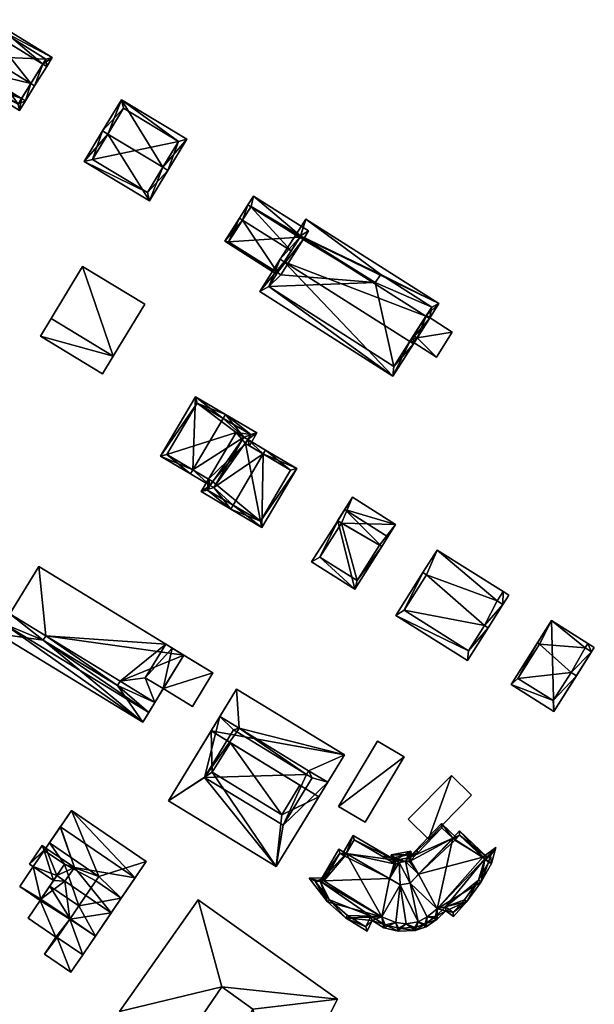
# Model space of a CAD drawing. Header units: inches. Extents: x 2685601 to 2690022, y 1235992 to 1239010.
# Tile 192 of 256: x 2689875 to 2689970, y 1236909 to 1237071. Entities that reach past the tile are written whole.
import ezdxf

# ---------------------------------------------------------------- set-up
doc = ezdxf.new("R2010")
doc.units = ezdxf.units.IN
doc.header["$MEASUREMENT"] = 0
doc.layers.add('Gebaeude Einzelhaus', color=10, linetype='Continuous')
doc.layers.add('Offenes Gebaeude', color=10, linetype='Continuous')

msp = doc.modelspace()

# ---------------------------------------------------------------- meshes
at = {"layer": 'Gebaeude Einzelhaus'}
mesh = msp.add_polyface(dxfattribs=at)
corners = [(2689878.999, 1237063.917, 468.686), (2689880.533, 1237064.975, 467.832), (2689870.393, 1237071.225, 467.832), (2689879.638, 1237063.523, 468.686), (2689870.137, 1237069.379, 468.686), (2689869.498, 1237069.773, 468.686), (2689877.653, 1237060.301, 472.241), (2689877.013, 1237060.695, 472.241), (2689868.151, 1237066.157, 472.241), (2689867.511, 1237066.551, 472.241), (2689866.001, 1237064.1, 469.539), (2689866.64, 1237063.706, 469.539), (2689867.9, 1237062.93, 469.539), (2689875.503, 1237058.243, 469.539), (2689876.141, 1237057.85, 469.539), (2689867.349, 1237061.084, 467.975), (2689875.165, 1237056.266, 467.975), (2689867.743, 1237061.723, 468.606), (2689867.317, 1237061.985, 468.606), (2689879.5, 1237064.73, 468.208), (2689870.638, 1237070.193, 468.207), (2689874.92, 1237057.299, 468.606), (2689874.92, 1237057.299, 460.498), (2689879.5, 1237064.73, 460.498), (2689870.638, 1237070.193, 460.498), (2689868.003, 1237065.917, 467.154), (2689868.003, 1237065.917, 460.498), (2689867.317, 1237061.985, 460.498), (2689869.263, 1237065.14, 460.498)]
mesh.append_faces([[corners[k] for k in face] for face in [(13, 7, 14), (14, 7, 6), (17, 21, 15), (15, 21, 16), (16, 21, 14), (14, 21, 13), (9, 11, 10), (9, 8, 11), (5, 8, 9), (5, 4, 8), (6, 0, 3), (6, 7, 0), (1, 20, 2), (2, 20, 5), (5, 20, 4), (3, 19, 1), (1, 19, 20), (3, 0, 19), (17, 12, 18), (17, 13, 12), (13, 16, 14), (17, 15, 13), (13, 15, 16), (7, 14, 6), (7, 13, 14), (8, 12, 7), (7, 12, 13), (9, 11, 8), (8, 11, 12), (9, 10, 11), (8, 5, 9), (7, 4, 8), (8, 4, 5), (6, 0, 7), (7, 0, 4), (6, 3, 0), (0, 2, 4), (4, 2, 5), (3, 1, 0), (0, 1, 2)]], dxfattribs={"color": 13})
mesh.append_faces([[corners[k] for k in face] for face in [(23, 28, 24), (24, 28, 26), (23, 22, 28), (28, 22, 27), (22, 17, 27), (27, 17, 18), (22, 21, 17), (8, 25, 11), (25, 24, 26), (25, 20, 24), (8, 4, 25), (25, 4, 20), (20, 23, 24), (20, 19, 23), (0, 23, 19), (0, 22, 23), (0, 21, 22), (7, 13, 0), (0, 13, 21)]], dxfattribs={"color": 41})
mesh = msp.add_polyface(dxfattribs=at)
corners = [(2689889.714, 1237052.373, 472.869), (2689885.825, 1237047.87, 468.604), (2689896.575, 1237041.374, 468.604), (2689888.858, 1237052.89, 472.869), (2689898.753, 1237046.911, 472.869), (2689899.608, 1237046.394, 472.869), (2689902.703, 1237051.515, 468.604), (2689891.953, 1237058.01, 468.604), (2689896.236, 1237042.746, 469.331), (2689901.33, 1237051.176, 469.317), (2689892.291, 1237056.638, 469.317), (2689887.198, 1237048.209, 469.332), (2689901.33, 1237051.176, 460.556), (2689892.291, 1237056.638, 460.556), (2689887.198, 1237048.209, 460.556), (2689896.236, 1237042.746, 460.556)]
mesh.append_faces([[corners[k] for k in face] for face in [(11, 8, 1), (0, 11, 3), (10, 0, 3), (3, 11, 1), (9, 10, 7), (7, 10, 3), (6, 9, 7), (8, 4, 5), (5, 4, 9), (5, 9, 6), (1, 8, 2), (2, 8, 5), (4, 7, 0), (0, 7, 3), (5, 6, 4), (4, 6, 7), (0, 2, 4), (4, 2, 5), (3, 1, 0), (0, 1, 2)]], dxfattribs={"color": 13})
mesh.append_faces([[corners[k] for k in face] for face in [(12, 15, 14), (12, 14, 13), (8, 15, 4), (9, 15, 12), (4, 15, 9), (14, 15, 8), (11, 14, 8), (0, 14, 11), (13, 14, 10), (10, 14, 0), (12, 13, 10), (9, 12, 10)]], dxfattribs={"color": 41})
mesh = msp.add_polyface(dxfattribs=at)
corners = [(2689922.788, 1237036.421, 468.604), (2689921.477, 1237035.596, 469.067), (2689922.042, 1237035.241, 469.066), (2689913.688, 1237042.176, 468.604), (2689912.77, 1237040.725, 469.172), (2689921.333, 1237035.368, 469.156), (2689921.33, 1237035.363, 469.158), (2689911.385, 1237038.536, 471.306), (2689911.89, 1237038.217, 471.306), (2689913.283, 1237040.401, 469.172), (2689919.922, 1237033.138, 471.306), (2689921.306, 1237035.326, 469.172), (2689917.656, 1237029.556, 468.767), (2689908.975, 1237034.724, 468.604), (2689917.51, 1237029.326, 468.604), (2689913.328, 1237040.472, 469.144), (2689909.615, 1237034.65, 468.771), (2689921.333, 1237035.368, 460.771), (2689913.328, 1237040.472, 460.771), (2689909.615, 1237034.65, 460.771), (2689917.656, 1237029.556, 460.771), (2689921.895, 1237035.009, 460.771), (2689918.22, 1237029.199, 460.771)]
mesh.append_faces([[corners[k] for k in face] for face in [(7, 16, 13), (13, 16, 14), (14, 16, 12), (7, 8, 16), (4, 8, 7), (4, 9, 8), (3, 15, 4), (4, 15, 9), (0, 1, 3), (3, 1, 15), (15, 1, 5), (0, 2, 1), (8, 12, 10), (7, 13, 8), (8, 13, 12), (12, 13, 14), (11, 6, 9), (9, 6, 4), (9, 10, 11), (4, 8, 9), (9, 8, 10), (4, 7, 8), (5, 4, 6), (5, 1, 4), (4, 1, 3), (3, 1, 0), (0, 1, 2)]], dxfattribs={"color": 13})
mesh.append_faces([[corners[k] for k in face] for face in [(20, 21, 22), (20, 17, 21), (20, 19, 17), (17, 19, 18), (12, 19, 20), (12, 16, 19), (9, 16, 8), (9, 18, 16), (16, 18, 19), (9, 15, 18), (18, 15, 17), (17, 15, 5)]], dxfattribs={"color": 41})
mesh = msp.add_polyface(dxfattribs=at)
corners = [(2689939.47, 1237018.193, 473.865), (2689936.675, 1237012.491, 468.461), (2689940.06, 1237017.818, 473.865), (2689918.784, 1237031.339, 473.865), (2689914.748, 1237026.427, 468.462), (2689918.132, 1237031.753, 473.865), (2689942.715, 1237021.996, 469.741), (2689942.124, 1237022.372, 469.741), (2689921.43, 1237035.522, 469.741), (2689920.787, 1237035.931, 469.741), (2689944.27, 1237024.443, 468.461), (2689922.336, 1237038.369, 468.466), (2689916.223, 1237027.292, 469.765), (2689936.855, 1237014.073, 469.687), (2689943.081, 1237023.88, 468.952), (2689934.664, 1237029.27, 468.937), (2689921.477, 1237035.596, 469.702), (2689933.733, 1237027.901, 469.668), (2689916.223, 1237027.292, 460.771), (2689936.855, 1237014.073, 460.771), (2689939.574, 1237018.356, 469.784), (2689939.574, 1237018.356, 469.884), (2689940.095, 1237019.176, 469.784), (2689943.081, 1237023.88, 460.771), (2689942.189, 1237022.475, 468.361), (2689942.189, 1237022.475, 468.461), (2689940.095, 1237019.176, 469.884), (2689934.664, 1237029.27, 460.771), (2689933.733, 1237027.901, 460.771), (2689921.477, 1237035.596, 460.771), (2689921.477, 1237035.596, 469.067), (2689917.656, 1237029.556, 468.767), (2689919.922, 1237033.138, 471.306), (2689921.333, 1237035.368, 469.156), (2689921.33, 1237035.363, 469.158), (2689921.306, 1237035.326, 469.172), (2689921.333, 1237035.368, 460.771), (2689917.656, 1237029.556, 460.771), (2689918.22, 1237029.199, 460.771), (2689921.895, 1237035.009, 460.771)]
mesh.append_faces([[corners[k] for k in face] for face in [(17, 16, 15), (8, 3, 5), (5, 3, 12), (16, 8, 9), (9, 8, 5), (15, 16, 11), (11, 16, 9), (14, 15, 10), (10, 15, 11), (7, 14, 6), (0, 7, 6), (6, 14, 10), (13, 0, 2), (2, 0, 6), (12, 13, 1), (1, 13, 2), (5, 12, 4), (4, 12, 1), (8, 11, 9), (6, 10, 7), (7, 10, 8), (8, 10, 11), (3, 8, 5), (5, 8, 9), (0, 7, 3), (3, 7, 8), (2, 6, 0), (0, 6, 7), (4, 3, 5), (4, 1, 3), (3, 1, 0), (0, 1, 2)]], dxfattribs={"color": 13})
mesh.append_faces([[corners[k] for k in face] for face in [(18, 28, 19), (19, 28, 23), (23, 28, 27), (28, 39, 29), (29, 39, 36), (18, 38, 28), (28, 38, 39), (18, 37, 38), (18, 31, 37), (33, 30, 36), (36, 30, 29), (33, 16, 30), (32, 8, 35), (35, 8, 34), (34, 8, 33), (33, 8, 16), (31, 3, 32), (32, 3, 8), (18, 12, 31), (31, 12, 3), (28, 30, 17), (17, 30, 16), (28, 29, 30), (17, 15, 28), (28, 15, 27), (15, 23, 27), (15, 14, 23), (26, 0, 21), (25, 7, 26), (26, 7, 0), (24, 14, 25), (25, 14, 7), (22, 23, 24), (24, 23, 14), (20, 19, 22), (22, 19, 23), (13, 20, 21), (13, 21, 0), (20, 13, 19), (13, 18, 19), (13, 12, 18)]], dxfattribs={"color": 41})
mesh = msp.add_polyface(dxfattribs=at)
corners = [(2689890.604, 1237015.784, 467.856), (2689885.55, 1237030.536, 467.856), (2689880.37, 1237021.979, 467.856), (2689895.784, 1237024.34, 467.856), (2689878.603, 1237019.059, 462.009), (2689888.836, 1237012.864, 462.009), (2689890.603, 1237015.784, 462.009), (2689880.37, 1237021.979, 462.01), (2689885.55, 1237030.536, 456.806), (2689895.784, 1237024.34, 456.806), (2689880.37, 1237021.979, 456.806), (2689890.604, 1237015.784, 456.806), (2689888.836, 1237012.864, 456.806), (2689890.603, 1237015.784, 456.806), (2689878.603, 1237019.059, 456.806)]
mesh.append_faces([[corners[k] for k in face] for face in [(4, 6, 7), (4, 5, 6), (3, 1, 0), (0, 1, 2)]], dxfattribs={"color": 13})
mesh.append_faces([[corners[k] for k in face] for face in [(10, 13, 14), (14, 13, 12), (5, 4, 12), (12, 4, 14), (7, 10, 4), (4, 10, 14), (13, 6, 12), (12, 6, 5), (8, 11, 10), (8, 9, 11), (3, 6, 9), (9, 6, 11), (3, 0, 6), (7, 6, 2), (2, 6, 0), (1, 7, 2), (1, 8, 7), (7, 8, 10), (1, 3, 8), (8, 3, 9)]], dxfattribs={"color": 41})
mesh = msp.add_polyface(dxfattribs=at)
corners = [(2689915.332, 1236999.674, 469.172), (2689920.841, 1236997.295, 465.616), (2689915.713, 1237000.32, 469.172), (2689915.108, 1236987.574, 465.616), (2689910.359, 1236991.245, 469.172), (2689909.978, 1236990.599, 469.172), (2689912.776, 1237002.052, 467.026), (2689912.095, 1237002.454, 466.528), (2689907.191, 1236994.141, 466.528), (2689905.113, 1236993.469, 465.616), (2689906.589, 1236994.496, 466.088), (2689906.324, 1236995.522, 465.616), (2689906.97, 1236995.141, 466.088), (2689914.843, 1236988.601, 466.064), (2689919.814, 1236997.03, 466.064), (2689912.395, 1237001.406, 467.026), (2689906.14, 1236993.734, 466.088), (2689903.726, 1236997.055, 469.172), (2689898.406, 1236999.321, 465.616), (2689903.345, 1236996.409, 469.172), (2689904.171, 1237009.095, 465.616), (2689908.728, 1237005.536, 469.172), (2689909.11, 1237006.183, 469.172), (2689906.589, 1236994.496, 466.942), (2689914.283, 1237003.131, 465.616), (2689912.776, 1237002.052, 466.06), (2689913.041, 1237001.025, 465.616), (2689912.395, 1237001.406, 466.06), (2689904.436, 1237008.068, 466.081), (2689899.434, 1236999.586, 466.082), (2689906.97, 1236995.141, 466.942), (2689913.255, 1237002.866, 466.061), (2689906.324, 1236995.522, 456.833), (2689906.97, 1236995.141, 456.833), (2689906.14, 1236993.734, 456.833), (2689914.843, 1236988.601, 456.833), (2689919.814, 1236997.03, 456.833), (2689912.395, 1237001.406, 456.833), (2689912.776, 1237002.052, 456.833), (2689910.846, 1237003.19, 456.833), (2689913.255, 1237002.866, 456.833), (2689904.436, 1237008.068, 456.833), (2689899.434, 1236999.586, 456.833)]
mesh.append_faces([[corners[k] for k in face] for face in [(25, 26, 27), (31, 24, 25), (25, 24, 26), (31, 22, 24), (31, 21, 22), (19, 17, 23), (23, 17, 30), (18, 29, 19), (19, 29, 17), (20, 28, 18), (18, 28, 29), (20, 22, 28), (28, 22, 21), (23, 17, 19), (24, 25, 26), (26, 25, 27), (23, 7, 17), (17, 7, 21), (21, 7, 22), (22, 7, 24), (24, 7, 25), (23, 8, 7), (20, 21, 22), (20, 17, 21), (20, 18, 17), (17, 18, 19), (16, 11, 10), (10, 11, 12), (16, 9, 11), (16, 5, 9), (16, 4, 5), (2, 0, 6), (6, 0, 15), (1, 14, 2), (2, 14, 0), (3, 13, 1), (1, 13, 14), (3, 5, 13), (13, 5, 4), (6, 0, 2), (9, 10, 11), (11, 10, 12), (6, 8, 0), (0, 8, 4), (4, 8, 5), (5, 8, 9), (9, 8, 10), (6, 7, 8), (3, 4, 5), (3, 0, 4), (3, 1, 0), (0, 1, 2)]], dxfattribs={"color": 13})
mesh.append_faces([[corners[k] for k in face] for face in [(38, 39, 40), (40, 39, 41), (41, 39, 42), (42, 39, 32), (8, 23, 10), (30, 12, 23), (23, 12, 10), (29, 11, 17), (17, 11, 30), (30, 11, 12), (29, 42, 11), (11, 42, 32), (29, 28, 42), (42, 28, 41), (21, 31, 28), (28, 31, 41), (41, 31, 40), (25, 40, 31), (25, 38, 40), (35, 37, 36), (37, 39, 38), (37, 32, 39), (34, 33, 35), (35, 33, 37), (37, 33, 32), (27, 25, 15), (15, 25, 6), (27, 38, 25), (27, 37, 38), (14, 27, 0), (0, 27, 15), (14, 36, 27), (27, 36, 37), (14, 13, 36), (36, 13, 35), (13, 34, 35), (4, 16, 13), (13, 16, 34), (10, 34, 16), (10, 33, 34), (10, 12, 33), (11, 33, 12), (11, 32, 33), (7, 6, 25)]], dxfattribs={"color": 41})
mesh = msp.add_polyface(dxfattribs=at)
corners = [(2689924.659, 1236982.688, 466.612), (2689927.58, 1236988.685, 466.612), (2689923.281, 1236981.879, 466.612), (2689928.198, 1236988.294, 466.612), (2689930.388, 1236977.391, 466.612), (2689930.788, 1236978.818, 466.612), (2689934.831, 1236984.428, 466.612), (2689934.473, 1236984.654, 466.612), (2689928.198, 1236988.294, 468.461), (2689924.659, 1236982.688, 468.461), (2689930.788, 1236978.818, 468.461), (2689934.473, 1236984.654, 468.461), (2689937.125, 1236988.06, 468.461), (2689934.831, 1236984.428, 468.461), (2689930.018, 1236992.548, 468.461), (2689927.579, 1236988.685, 468.461), (2689930.388, 1236977.391, 456.75), (2689923.281, 1236981.879, 456.75), (2689934.831, 1236984.428, 456.75), (2689935.855, 1236986.05, 456.75), (2689935.855, 1236986.05, 466.612), (2689927.58, 1236988.685, 456.75), (2689928.749, 1236990.536, 466.612), (2689928.749, 1236990.536, 456.75), (2689930.018, 1236992.548, 456.75), (2689937.125, 1236988.06, 456.75)]
mesh.append_faces([[corners[k] for k in face] for face in [(8, 14, 15), (8, 12, 14), (8, 11, 12), (12, 11, 13), (8, 10, 11), (8, 9, 10), (5, 6, 7), (0, 4, 5), (5, 4, 6), (0, 2, 4), (3, 1, 0), (0, 1, 2)]], dxfattribs={"color": 13})
mesh.append_faces([[corners[k] for k in face] for face in [(19, 23, 25), (25, 23, 24), (13, 20, 12), (12, 20, 25), (25, 20, 19), (13, 6, 20), (7, 6, 11), (11, 6, 13), (11, 10, 7), (7, 10, 5), (10, 9, 5), (5, 9, 0), (9, 8, 0), (0, 8, 3), (8, 1, 3), (8, 15, 1), (14, 22, 15), (15, 22, 1), (14, 24, 22), (22, 24, 23), (14, 12, 24), (24, 12, 25), (18, 23, 19), (16, 21, 18), (18, 21, 23), (16, 17, 21), (1, 17, 2), (1, 21, 17), (1, 22, 21), (21, 22, 23), (6, 19, 20), (4, 18, 6), (6, 18, 19), (4, 16, 18), (4, 2, 16), (16, 2, 17)]], dxfattribs={"color": 41})
mesh = msp.add_polyface(dxfattribs=at)
corners = [(2689953.861, 1236975.456, 467.892), (2689954.83, 1236976.991, 467.892), (2689943.978, 1236983.844, 467.892), (2689942.205, 1236979.765, 467.892), (2689941.631, 1236980.128, 467.892), (2689951.785, 1236971.41, 467.892), (2689938.534, 1236973.95, 467.892), (2689949.154, 1236967.244, 467.892), (2689954.809, 1236974.859, 467.892), (2689952.39, 1236971.029, 467.892), (2689954.83, 1236976.991, 465.759), (2689953.861, 1236975.456, 465.759), (2689954.809, 1236974.859, 465.759), (2689955.778, 1236976.394, 465.759), (2689938.534, 1236973.95, 465.759), (2689941.631, 1236980.128, 465.759), (2689937.185, 1236973.086, 465.759), (2689942.205, 1236979.765, 465.759), (2689949.154, 1236967.244, 465.759), (2689948.984, 1236965.635, 465.759), (2689952.39, 1236971.029, 465.759), (2689951.785, 1236971.41, 465.759), (2689954.809, 1236974.859, 456.205), (2689952.39, 1236971.029, 456.205), (2689943.978, 1236983.844, 456.205), (2689943.978, 1236983.844, 465.759), (2689954.831, 1236976.992, 456.205), (2689941.631, 1236980.128, 456.205), (2689951.785, 1236971.41, 456.205), (2689953.861, 1236975.456, 456.205), (2689938.534, 1236973.95, 456.205), (2689949.154, 1236967.244, 456.205), (2689942.205, 1236979.765, 456.205), (2689955.778, 1236976.394, 456.205), (2689948.984, 1236965.635, 456.205), (2689937.185, 1236973.086, 456.205)]
mesh.append_faces([[corners[k] for k in face] for face in [(18, 20, 21), (18, 19, 20), (14, 16, 18), (18, 16, 19), (17, 15, 14), (14, 15, 16), (10, 12, 13), (10, 11, 12), (0, 5, 8), (8, 5, 9), (5, 6, 7), (0, 3, 5), (5, 3, 6), (0, 2, 3), (3, 2, 4), (0, 1, 2)]], dxfattribs={"color": 13})
mesh.append_faces([[corners[k] for k in face] for face in [(35, 31, 34), (34, 31, 23), (23, 31, 28), (27, 30, 35), (35, 30, 31), (27, 32, 30), (22, 26, 33), (22, 29, 26), (19, 16, 34), (34, 16, 35), (15, 27, 16), (16, 27, 35), (13, 26, 10), (13, 33, 26), (23, 20, 34), (34, 20, 19), (12, 33, 13), (12, 22, 33), (29, 24, 26), (29, 32, 24), (24, 32, 27), (29, 28, 32), (32, 28, 30), (30, 28, 31), (29, 22, 28), (28, 22, 23), (21, 20, 5), (5, 20, 9), (5, 7, 21), (21, 7, 18), (7, 6, 18), (18, 6, 14), (17, 14, 3), (3, 14, 6), (3, 4, 17), (17, 4, 15), (25, 4, 2), (25, 15, 4), (25, 24, 15), (15, 24, 27), (10, 25, 1), (1, 25, 2), (26, 24, 10), (10, 24, 25), (11, 10, 0), (0, 10, 1), (0, 8, 11), (11, 8, 12), (8, 20, 12), (12, 20, 22), (22, 20, 23), (8, 9, 20)]], dxfattribs={"color": 41})
mesh = msp.add_polyface(dxfattribs=at)
corners = [(2689898.848, 1236961.008, 459.842), (2689907.029, 1236963.613, 459.842), (2689902.225, 1236966.543, 459.842), (2689903.651, 1236958.076, 459.842), (2689879.494, 1236969.696, 465.531), (2689879.084, 1236969.025, 465.531), (2689891.331, 1236961.551, 465.531), (2689891.741, 1236962.221, 465.531), (2689902.225, 1236966.543, 465.531), (2689897.459, 1236958.731, 465.531), (2689878.335, 1236981.121, 465.531), (2689873.57, 1236973.313, 465.531), (2689895.471, 1236955.475, 460.269), (2689896.454, 1236957.086, 460.269), (2689872.565, 1236971.665, 460.27), (2689871.581, 1236970.054, 460.269), (2689879.084, 1236969.025, 462.771), (2689873.57, 1236973.313, 462.73), (2689872.565, 1236971.665, 462.829), (2689879.494, 1236969.696, 462.73), (2689896.455, 1236957.086, 462.829), (2689891.331, 1236961.551, 462.771), (2689897.459, 1236958.731, 462.73), (2689891.741, 1236962.221, 462.73), (2689907.029, 1236963.613, 451.716), (2689900.326, 1236967.702, 451.716), (2689899.265, 1236968.349, 459.842), (2689899.265, 1236968.349, 451.716), (2689898.848, 1236961.008, 451.716), (2689903.651, 1236958.076, 451.716), (2689895.888, 1236962.814, 451.716), (2689873.57, 1236973.313, 460.27), (2689878.335, 1236981.121, 451.716), (2689873.57, 1236973.313, 451.716), (2689897.458, 1236958.731, 460.269), (2689897.459, 1236958.731, 451.716), (2689879.494, 1236969.696, 451.716), (2689891.741, 1236962.221, 451.716), (2689891.331, 1236961.551, 451.716), (2689879.084, 1236969.025, 451.716), (2689871.581, 1236970.054, 451.716), (2689895.471, 1236955.475, 451.716), (2689897.458, 1236958.731, 451.716)]
mesh.append_faces([[corners[k] for k in face] for face in [(21, 22, 23), (16, 20, 21), (21, 20, 22), (16, 18, 20), (19, 17, 16), (16, 17, 18), (12, 14, 15), (12, 13, 14), (4, 10, 11), (4, 8, 10), (4, 7, 8), (8, 7, 9), (4, 6, 7), (4, 5, 6), (3, 1, 0), (0, 1, 2)]], dxfattribs={"color": 13})
mesh.append_faces([[corners[k] for k in face] for face in [(13, 18, 14), (13, 20, 18), (31, 14, 17), (17, 14, 18), (34, 22, 13), (13, 22, 20), (42, 38, 37), (39, 33, 36), (39, 40, 33), (42, 41, 38), (38, 41, 39), (39, 41, 40), (41, 13, 12), (41, 42, 13), (13, 42, 34), (12, 15, 41), (41, 15, 40), (14, 40, 15), (14, 33, 40), (14, 31, 33), (36, 38, 39), (36, 37, 38), (37, 30, 35), (35, 30, 28), (36, 27, 37), (37, 27, 30), (36, 32, 27), (36, 33, 32), (8, 26, 10), (10, 26, 32), (32, 26, 27), (8, 2, 26), (8, 0, 2), (0, 35, 28), (0, 34, 35), (0, 22, 34), (8, 9, 0), (0, 9, 22), (23, 22, 7), (7, 22, 9), (21, 7, 6), (21, 23, 7), (6, 5, 21), (21, 5, 16), (19, 16, 4), (4, 16, 5), (4, 11, 19), (19, 11, 17), (31, 32, 33), (17, 10, 31), (31, 10, 32), (17, 11, 10), (28, 24, 29), (28, 25, 24), (28, 30, 25), (25, 30, 27), (1, 3, 24), (24, 3, 29), (29, 3, 28), (28, 3, 0), (2, 25, 26), (26, 25, 27), (2, 24, 25), (2, 1, 24)]], dxfattribs={"color": 41})
mesh = msp.add_polyface(dxfattribs=at)
corners = [(2689969.411, 1236967.078, 465.475), (2689969.86, 1236967.786, 465.475), (2689968.809, 1236968.45, 465.475), (2689966.91, 1236963.115, 465.475), (2689968.361, 1236967.741, 465.475), (2689963.194, 1236957.23, 465.475), (2689963.09, 1236959.033, 465.475), (2689966.023, 1236963.676, 465.475), (2689956.136, 1236961.686, 465.475), (2689957.273, 1236962.706, 465.475), (2689960.485, 1236968.575, 465.475), (2689960.839, 1236968.353, 465.475), (2689968.361, 1236967.741, 467.607), (2689968.809, 1236968.45, 467.607), (2689962.801, 1236972.243, 467.607), (2689960.839, 1236968.353, 467.607), (2689960.485, 1236968.575, 467.607), (2689966.023, 1236963.676, 467.607), (2689957.273, 1236962.706, 467.607), (2689963.09, 1236959.033, 467.607), (2689969.411, 1236967.078, 467.607), (2689966.91, 1236963.115, 467.607), (2689963.194, 1236957.23, 455.822), (2689956.136, 1236961.686, 455.822), (2689969.86, 1236967.786, 455.822), (2689962.801, 1236972.243, 455.822), (2689962.801, 1236972.243, 465.475)]
mesh.append_faces([[corners[k] for k in face] for face in [(12, 17, 20), (20, 17, 21), (17, 18, 19), (12, 15, 17), (17, 15, 18), (12, 14, 15), (15, 14, 16), (12, 13, 14), (8, 9, 10), (10, 9, 11), (5, 6, 8), (8, 6, 9), (3, 7, 6), (5, 3, 6), (0, 2, 4), (3, 1, 0), (0, 1, 2)]], dxfattribs={"color": 13})
mesh.append_faces([[corners[k] for k in face] for face in [(4, 2, 12), (12, 2, 13), (0, 4, 20), (20, 4, 12), (21, 0, 20), (21, 3, 0), (7, 3, 17), (17, 3, 21), (6, 7, 19), (19, 7, 17), (19, 18, 6), (6, 18, 9), (11, 9, 15), (15, 9, 18), (15, 16, 11), (11, 16, 10), (14, 26, 16), (16, 26, 10), (13, 2, 14), (14, 2, 26), (22, 25, 24), (22, 23, 25), (10, 23, 8), (10, 25, 23), (10, 26, 25), (24, 2, 1), (24, 25, 2), (2, 25, 26), (3, 24, 1), (3, 22, 24), (3, 5, 22), (5, 8, 22), (22, 8, 23)]], dxfattribs={"color": 41})
mesh = msp.add_polyface(dxfattribs=at)
corners = [(2689909.899, 1236952.106, 457.575), (2689918.376, 1236940.245, 457.575), (2689921.351, 1236945.118, 457.575), (2689906.925, 1236947.233, 457.575), (2689906.721, 1236954.045, 461.335), (2689906.925, 1236947.233, 461.335), (2689909.899, 1236952.106, 461.335), (2689899.698, 1236942.536, 461.335), (2689917.466, 1236931.694, 461.335), (2689918.376, 1236940.245, 461.335), (2689924.489, 1236943.203, 461.335), (2689921.351, 1236945.118, 461.335), (2689906.721, 1236954.045, 463.469), (2689928.695, 1236950.095, 463.469), (2689910.926, 1236960.938, 463.469), (2689924.489, 1236943.203, 463.469), (2689922.434, 1236946.893, 451.755), (2689923.364, 1236946.325, 451.755), (2689918.59, 1236938.503, 451.755), (2689905.663, 1236946.391, 451.755), (2689910.982, 1236953.88, 451.755), (2689910.435, 1236954.214, 451.755), (2689917.466, 1236931.694, 451.755), (2689925.938, 1236945.576, 451.755), (2689925.938, 1236945.576, 461.335), (2689908.169, 1236956.419, 461.335), (2689908.169, 1236956.419, 451.755), (2689899.698, 1236942.536, 451.755), (2689911.348, 1236954.479, 451.755), (2689922.799, 1236947.491, 451.755), (2689910.926, 1236960.938, 451.755), (2689928.695, 1236950.095, 451.755)]
mesh.append_faces([[corners[k] for k in face] for face in [(15, 13, 12), (12, 13, 14), (9, 10, 11), (9, 8, 10), (9, 5, 8), (8, 5, 7), (7, 5, 4), (4, 5, 6), (3, 1, 0), (0, 1, 2)]], dxfattribs={"color": 13})
mesh.append_faces([[corners[k] for k in face] for face in [(29, 31, 23), (20, 28, 16), (16, 28, 29), (29, 28, 31), (31, 28, 30), (30, 28, 26), (15, 24, 13), (13, 24, 31), (31, 24, 23), (15, 10, 24), (15, 11, 10), (15, 6, 11), (11, 6, 2), (2, 6, 0), (15, 12, 6), (6, 12, 4), (14, 25, 12), (12, 25, 4), (14, 30, 25), (25, 30, 26), (14, 13, 30), (30, 13, 31), (23, 17, 29), (29, 17, 16), (22, 18, 23), (23, 18, 17), (27, 19, 22), (22, 19, 18), (21, 28, 20), (27, 26, 19), (19, 26, 21), (21, 26, 28), (8, 7, 22), (22, 7, 27), (4, 27, 7), (4, 26, 27), (4, 25, 26), (3, 0, 5), (5, 0, 6), (5, 9, 3), (3, 9, 1), (9, 11, 1), (1, 11, 2), (10, 23, 24), (8, 22, 10), (10, 22, 23), (16, 19, 20), (20, 19, 21), (16, 18, 19), (16, 17, 18)]], dxfattribs={"color": 41})
mesh = msp.add_polyface(dxfattribs=at)
corners = [(2689942.524, 1236936.228, 459.566), (2689946.334, 1236946.723, 459.566), (2689939.209, 1236939.494, 459.566), (2689949.649, 1236943.458, 459.566), (2689942.524, 1236936.228, 450.488), (2689939.209, 1236939.494, 450.488), (2689949.649, 1236943.458, 450.488), (2689946.334, 1236946.723, 450.488)]
mesh.append_faces([[corners[k] for k in face] for face in [(3, 1, 0), (0, 1, 2)]], dxfattribs={"color": 13})
mesh.append_faces([[corners[k] for k in face] for face in [(4, 7, 6), (4, 5, 7), (2, 1, 5), (5, 1, 7), (1, 3, 7), (7, 3, 6), (3, 0, 6), (6, 0, 4), (0, 2, 4), (4, 2, 5)]], dxfattribs={"color": 41})
mesh = msp.add_polyface(dxfattribs=at)
corners = [(2689883.484, 1236923.088, 448.217), (2689880.145, 1236928.485, 448.217), (2689878.66, 1236926.306, 448.217), (2689884.936, 1236925.219, 448.217), (2689883.453, 1236923.039, 448.217), (2689885.574, 1236917.171, 448.217), (2689881.394, 1236920.02, 448.217), (2689887.664, 1236920.238, 448.217), (2689879.24, 1236934.349, 450.918), (2689876.79, 1236932.114, 450.918), (2689880.769, 1236929.402, 450.918), (2689878.885, 1236935.188, 450.918), (2689882.586, 1236932.068, 450.918), (2689879.518, 1236934.756, 450.918), (2689889.75, 1236923.296, 445.088), (2689889.747, 1236923.295, 445.088), (2689885.574, 1236917.171, 445.088), (2689881.394, 1236920.02, 445.088), (2689883.6, 1236914.275, 445.088), (2689878.66, 1236926.306, 445.088), (2689875.199, 1236928.42, 445.088), (2689878.569, 1236926.123, 445.088), (2689877.423, 1236931.683, 445.088), (2689881.175, 1236920.058, 445.088), (2689876.574, 1236923.194, 445.088), (2689883.453, 1236923.039, 445.088), (2689879.254, 1236917.239, 445.088), (2689880.77, 1236929.401, 445.088), (2689882.586, 1236932.068, 453.762), (2689880.098, 1236935.608, 453.762), (2689879.24, 1236934.349, 453.762), (2689888.238, 1236930.059, 453.762), (2689884.936, 1236925.219, 453.762), (2689880.145, 1236928.485, 453.762), (2689887.736, 1236929.323, 453.762), (2689887.664, 1236920.238, 453.762), (2689883.484, 1236923.088, 453.762), (2689891.915, 1236926.474, 453.762), (2689888.238, 1236930.059, 456.322), (2689883.719, 1236940.92, 456.322), (2689880.098, 1236935.608, 456.322), (2689896.039, 1236932.523, 456.322), (2689891.915, 1236926.474, 456.322), (2689887.736, 1236929.323, 456.322), (2689890.291, 1236924.093, 437.633), (2689885.574, 1236917.171, 437.633), (2689890.291, 1236924.093, 448.217), (2689880.77, 1236929.401, 448.217), (2689881.394, 1236920.02, 437.633), (2689883.453, 1236923.039, 437.633), (2689882.655, 1236929.299, 437.633), (2689878.66, 1236926.306, 437.633), (2689880.77, 1236929.401, 437.633), (2689881.32, 1236930.209, 437.633), (2689876.79, 1236932.114, 437.633), (2689878.885, 1236935.188, 437.633), (2689877.423, 1236931.683, 437.633), (2689879.518, 1236934.756, 437.633), (2689884.2, 1236931.565, 437.633), (2689875.199, 1236928.42, 437.633), (2689878.569, 1236926.123, 437.633), (2689876.574, 1236923.194, 437.633), (2689881.175, 1236920.058, 437.633), (2689879.254, 1236917.239, 437.633), (2689883.6, 1236914.275, 437.633), (2689881.88, 1236938.222, 453.762), (2689881.901, 1236938.253, 437.633), (2689881.88, 1236938.222, 437.633), (2689881.901, 1236938.253, 453.762), (2689894.22, 1236929.855, 437.633), (2689894.22, 1236929.855, 453.762), (2689883.719, 1236940.92, 437.633), (2689896.039, 1236932.523, 437.633)]
mesh.append_faces([[corners[k] for k in face] for face in [(41, 38, 42), (42, 38, 43), (41, 39, 38), (38, 39, 40), (34, 32, 37), (37, 32, 35), (35, 32, 36), (31, 28, 34), (34, 28, 32), (32, 28, 33), (31, 29, 28), (28, 29, 30), (22, 19, 27), (17, 26, 18), (25, 23, 17), (17, 23, 26), (19, 21, 25), (25, 21, 23), (23, 21, 24), (22, 20, 19), (19, 20, 21), (16, 17, 18), (14, 15, 16), (11, 8, 13), (8, 10, 12), (11, 9, 8), (8, 9, 10), (0, 4, 7), (7, 4, 5), (5, 4, 6), (0, 2, 4), (3, 1, 0), (0, 1, 2)]], dxfattribs={"color": 13})
mesh.append_faces([[corners[k] for k in face] for face in [(69, 71, 72), (69, 66, 71), (39, 41, 71), (71, 41, 72), (42, 70, 41), (41, 70, 72), (72, 70, 69), (42, 37, 70), (34, 37, 43), (43, 37, 42), (31, 34, 38), (38, 34, 43), (38, 40, 31), (31, 40, 29), (40, 65, 29), (40, 68, 65), (68, 71, 66), (40, 39, 68), (68, 39, 71), (44, 58, 69), (69, 58, 66), (66, 58, 67), (67, 58, 57), (44, 50, 58), (37, 46, 70), (70, 46, 69), (69, 46, 44), (37, 35, 46), (46, 35, 7), (35, 36, 7), (7, 36, 0), (3, 0, 32), (32, 0, 36), (32, 33, 3), (3, 33, 1), (1, 10, 47), (10, 28, 12), (1, 33, 10), (10, 33, 28), (28, 30, 12), (12, 30, 8), (29, 13, 30), (30, 13, 8), (13, 67, 57), (29, 65, 13), (13, 65, 67), (68, 66, 65), (65, 66, 67), (64, 48, 45), (51, 56, 52), (51, 59, 56), (49, 60, 51), (51, 60, 59), (48, 62, 49), (49, 62, 60), (60, 62, 61), (64, 63, 48), (48, 63, 62), (18, 45, 16), (18, 64, 45), (18, 26, 64), (64, 26, 63), (26, 23, 63), (63, 23, 62), (23, 24, 62), (62, 24, 61), (24, 21, 61), (61, 21, 60), (21, 20, 60), (60, 20, 59), (59, 22, 56), (59, 20, 22), (57, 54, 55), (57, 56, 54), (57, 53, 56), (56, 53, 52), (57, 58, 53), (53, 58, 50), (11, 13, 55), (55, 13, 57), (47, 22, 27), (22, 54, 56), (10, 9, 47), (47, 9, 22), (22, 9, 54), (9, 11, 54), (54, 11, 55), (50, 52, 53), (50, 51, 52), (45, 49, 44), (44, 49, 50), (50, 49, 51), (45, 48, 49), (1, 19, 2), (1, 27, 19), (1, 47, 27), (7, 44, 46), (7, 16, 44), (44, 16, 45), (7, 5, 16), (17, 16, 6), (6, 16, 5), (6, 4, 17), (17, 4, 25), (4, 2, 25), (25, 2, 19)]], dxfattribs={"color": 41})
mesh = msp.add_polyface(dxfattribs=at)
corners = [(2689939.312, 1236933.131, 462.672), (2689939.312, 1236933.131, 450.488), (2689939.221, 1236933.628, 462.397), (2689939.221, 1236933.628, 450.488), (2689946.528, 1236936.377, 450.488), (2689939.424, 1236932.521, 450.488), (2689944.713, 1236938.094, 450.488), (2689940.922, 1236930.47, 450.488), (2689940.922, 1236930.47, 464.251), (2689938.746, 1236932.534, 463.264), (2689938.746, 1236932.534, 462.936), (2689939.424, 1236932.521, 463.009), (2689939.312, 1236933.131, 463.264), (2689939.424, 1236932.521, 463.464), (2689944.713, 1236938.094, 463.464), (2689946.528, 1236936.377, 464.462), (2689946.888, 1236936.029, 450.488), (2689951.504, 1236933.224, 450.488), (2689946.601, 1236936.308, 450.488), (2689939.5, 1236928.971, 465.539), (2689946.528, 1236936.377, 465.539), (2689940.922, 1236930.47, 464.462), (2689939.739, 1236933.58, 462.474), (2689939.624, 1236934.21, 462.125), (2689940.488, 1236934.369, 462.125), (2689940.782, 1236933.952, 462.377), (2689940.699, 1236934.408, 462.125), (2689944.694, 1236938.801, 463.264), (2689947.232, 1236936.392, 464.662)]
mesh.append_faces([[corners[k] for k in face] for face in [(22, 2, 23), (22, 0, 2), (22, 11, 0), (24, 25, 22), (22, 25, 11), (24, 26, 25), (22, 25, 24), (24, 25, 26), (22, 11, 25), (23, 0, 22), (22, 0, 11), (27, 14, 12), (12, 14, 13), (28, 15, 27), (27, 15, 14), (15, 12, 21), (21, 12, 9), (15, 27, 12), (15, 28, 27)]], dxfattribs={"color": 13})
mesh.append_faces([[corners[k] for k in face] for face in [(0, 1, 2), (2, 1, 3), (4, 5, 6), (4, 7, 5), (8, 9, 10), (0, 5, 1), (0, 11, 5), (0, 12, 11), (11, 12, 13), (14, 11, 13), (14, 6, 11), (11, 6, 5), (15, 4, 14), (14, 4, 6), (7, 16, 17), (7, 18, 16), (7, 4, 18), (19, 20, 21), (21, 20, 15), (15, 18, 4)]], dxfattribs={"color": 41})
mesh = msp.add_polyface(dxfattribs=at)
corners = [(2689952.426, 1236932.373, 450.488), (2689951.873, 1236932.874, 450.488), (2689952.769, 1236933.541, 450.488), (2689951.873, 1236932.874, 461.746), (2689952.769, 1236933.541, 461.746), (2689951.798, 1236932.945, 461.746), (2689951.798, 1236932.945, 450.488), (2689952.426, 1236932.373, 461.746), (2689951.504, 1236933.224, 450.488), (2689946.888, 1236936.029, 450.488), (2689947.675, 1236936.859, 450.488), (2689946.528, 1236936.377, 464.462), (2689946.601, 1236936.308, 464.502), (2689946.601, 1236936.308, 450.488), (2689946.528, 1236936.377, 465.539), (2689946.601, 1236936.308, 465.511), (2689946.888, 1236936.029, 464.662), (2689946.888, 1236936.029, 465.401), (2689947.675, 1236936.859, 465.401), (2689951.798, 1236932.945, 463.832), (2689952.898, 1236932.178, 461.746), (2689953.658, 1236934.826, 461.746), (2689951.505, 1236933.224, 461.746), (2689947.232, 1236936.392, 464.662), (2689952.143, 1236933.308, 463.832), (2689947.656, 1236937.565, 465.539)]
mesh.append_faces([[corners[k] for k in face] for face in [(20, 4, 21), (21, 4, 22), (22, 4, 5), (5, 4, 3), (20, 7, 4), (5, 21, 22), (5, 20, 21), (16, 12, 23), (23, 12, 11), (11, 12, 23), (23, 12, 16), (24, 18, 25), (25, 18, 14), (14, 18, 15), (15, 18, 17), (24, 19, 18), (24, 25, 19), (19, 25, 14)]], dxfattribs={"color": 13})
mesh.append_faces([[corners[k] for k in face] for face in [(0, 1, 2), (3, 4, 1), (1, 4, 2), (3, 1, 5), (5, 1, 6), (4, 7, 2), (2, 7, 0), (8, 9, 10), (11, 12, 13), (11, 14, 12), (12, 14, 15), (16, 15, 17), (16, 12, 15), (16, 9, 12), (12, 9, 13), (18, 16, 17), (18, 10, 16), (16, 10, 9), (5, 18, 19), (5, 10, 18), (5, 8, 10), (5, 6, 8)]], dxfattribs={"color": 41})
mesh = msp.add_polyface(dxfattribs=at)
corners = [(2689923.891, 1236929.301, 450.488), (2689925.309, 1236929.324, 461.746), (2689925.309, 1236929.324, 450.488), (2689928.991, 1236933.861, 450.488), (2689937.156, 1236932.115, 450.488), (2689936.131, 1236929.705, 450.488), (2689930.299, 1236936.106, 450.488), (2689930.299, 1236936.106, 463.507), (2689928.991, 1236933.861, 464.768), (2689937.156, 1236932.115, 463.004), (2689928.739, 1236933.429, 450.488), (2689928.99, 1236933.861, 450.488), (2689927.961, 1236933.881, 450.488), (2689928.99, 1236933.861, 465.539), (2689936.131, 1236929.705, 464.767), (2689937.903, 1236928.674, 465.539), (2689924.719, 1236929.305, 463.832), (2689925.309, 1236929.324, 463.92), (2689924.719, 1236929.305, 461.746), (2689927.961, 1236933.881, 465.399), (2689928.739, 1236933.429, 465.011), (2689928.739, 1236933.429, 465.399), (2689925.603, 1236929.829, 461.746), (2689923.891, 1236929.301, 461.746), (2689922.889, 1236929.785, 461.746), (2689930.119, 1236936.79, 463.264), (2689928.307, 1236933.68, 465.011), (2689937.027, 1236932.769, 463.264), (2689927.78, 1236934.565, 465.539)]
mesh.append_faces([[corners[k] for k in face] for face in [(22, 23, 24), (22, 1, 23), (22, 18, 1), (22, 24, 18), (25, 8, 26), (26, 8, 20), (27, 7, 25), (25, 7, 8), (27, 8, 14), (8, 26, 20), (27, 25, 8), (8, 25, 26), (13, 19, 28), (28, 19, 16), (16, 19, 17), (13, 21, 19), (13, 28, 16)]], dxfattribs={"color": 13})
mesh.append_faces([[corners[k] for k in face] for face in [(0, 1, 2), (3, 4, 5), (3, 6, 4), (7, 3, 8), (7, 6, 3), (9, 6, 7), (5, 10, 11), (5, 2, 10), (10, 2, 12), (13, 14, 8), (13, 15, 14), (1, 16, 17), (1, 18, 16), (19, 1, 17), (19, 12, 1), (1, 12, 2), (20, 19, 21), (20, 12, 19), (20, 10, 12), (8, 20, 13), (13, 20, 21), (11, 10, 8), (8, 10, 20)]], dxfattribs={"color": 41})
mesh = msp.add_polyface(dxfattribs=at)
corners = [(2689938.746, 1236932.534, 450.488), (2689939.221, 1236933.628, 450.488), (2689939.312, 1236933.131, 450.488), (2689936.956, 1236933.214, 450.488), (2689937.69, 1236932.383, 450.488), (2689936.976, 1236933.03, 450.488), (2689937.027, 1236932.769, 450.488), (2689936.976, 1236933.03, 462.497), (2689937.027, 1236932.769, 462.642), (2689936.956, 1236933.214, 462.397), (2689939.221, 1236933.628, 462.397), (2689939.424, 1236932.521, 450.488), (2689938.746, 1236932.534, 463.264), (2689939.312, 1236933.131, 463.264), (2689938.746, 1236932.534, 462.936), (2689939.312, 1236933.131, 462.672), (2689937.156, 1236932.115, 450.488), (2689937.69, 1236932.383, 462.913), (2689937.027, 1236932.769, 463.264), (2689937.69, 1236932.383, 463.264), (2689937.156, 1236932.115, 463.004), (2689930.299, 1236936.106, 463.507), (2689937.156, 1236932.115, 463.507), (2689930.299, 1236936.106, 450.488), (2689936.47, 1236933.093, 462.414), (2689935.008, 1236933.365, 462.125), (2689935.765, 1236933.504, 462.125), (2689936.375, 1236933.615, 462.125), (2689939.624, 1236934.21, 462.125)]
mesh.append_faces([[corners[k] for k in face] for face in [(24, 25, 26), (24, 20, 25), (24, 8, 20), (24, 7, 8), (27, 9, 24), (24, 9, 7), (28, 10, 27), (27, 10, 9), (25, 24, 26), (24, 8, 27), (27, 8, 28), (28, 8, 15), (15, 8, 14), (14, 8, 17), (25, 20, 24), (24, 20, 8), (18, 22, 21)]], dxfattribs={"color": 13})
mesh.append_faces([[corners[k] for k in face] for face in [(0, 1, 2), (0, 3, 1), (0, 4, 3), (3, 4, 5), (5, 4, 6), (7, 6, 8), (7, 5, 6), (7, 9, 5), (5, 9, 3), (9, 10, 3), (3, 10, 1), (11, 0, 2), (12, 13, 14), (14, 13, 15), (4, 16, 6), (17, 18, 19), (17, 8, 18), (20, 21, 22), (20, 16, 23), (8, 20, 18), (18, 20, 22), (8, 16, 20), (8, 6, 16)]], dxfattribs={"color": 41})
mesh = msp.add_polyface(dxfattribs=at)
corners = [(2689941.954, 1236922.198, 450.488), (2689942.339, 1236923.43, 450.488), (2689943.649, 1236923.425, 450.488), (2689943.985, 1236924.714, 450.488), (2689940.268, 1236921.68, 450.488), (2689940.855, 1236922.61, 450.488), (2689938.841, 1236922.253, 450.488), (2689943.649, 1236923.425, 461.746), (2689941.954, 1236922.198, 461.746), (2689940.268, 1236921.68, 461.746), (2689937.605, 1236921.563, 461.746), (2689939.5, 1236928.971, 450.488), (2689938.746, 1236932.534, 450.488), (2689940.922, 1236930.47, 450.488), (2689939.424, 1236932.521, 450.488), (2689940.922, 1236930.47, 464.462), (2689938.746, 1236932.534, 463.264), (2689940.922, 1236930.47, 464.251), (2689937.903, 1236928.674, 450.488), (2689939.5, 1236928.971, 465.539), (2689939.5, 1236928.971, 464.913), (2689943.985, 1236924.714, 461.746), (2689942.339, 1236923.43, 463.832), (2689942.339, 1236923.43, 461.746), (2689940.855, 1236922.61, 461.746), (2689940.855, 1236922.61, 463.832), (2689938.841, 1236922.253, 461.746), (2689938.841, 1236922.253, 463.832), (2689940.354, 1236921.184, 461.746), (2689942.18, 1236921.744, 461.746), (2689943.97, 1236923.04, 461.746), (2689938.746, 1236932.534, 462.936), (2689937.903, 1236928.674, 465.539), (2689943.985, 1236924.714, 463.832), (2689946.528, 1236936.377, 465.539)]
mesh.append_faces([[corners[k] for k in face] for face in [(28, 8, 29), (29, 8, 30), (30, 8, 7), (28, 9, 8), (28, 10, 9), (24, 29, 23), (23, 29, 30), (26, 28, 24), (24, 28, 29), (31, 20, 17), (32, 27, 25), (19, 22, 33), (19, 25, 22), (19, 32, 25), (33, 34, 19)]], dxfattribs={"color": 13})
mesh.append_faces([[corners[k] for k in face] for face in [(0, 1, 2), (2, 1, 3), (4, 5, 0), (0, 5, 1), (4, 6, 5), (7, 8, 2), (2, 8, 0), (8, 9, 0), (0, 9, 4), (9, 10, 4), (11, 12, 13), (14, 13, 12), (15, 16, 17), (11, 5, 18), (11, 1, 5), (13, 3, 11), (11, 3, 1), (19, 15, 20), (20, 15, 17), (21, 22, 23), (24, 23, 25), (25, 23, 22), (26, 24, 27), (27, 24, 25)]], dxfattribs={"color": 41})
mesh = msp.add_polyface(dxfattribs=at)
corners = [(2689945.354, 1236925.053, 450.488), (2689948.469, 1236926.233, 450.488), (2689946.605, 1236924.139, 450.488), (2689950.791, 1236929.433, 450.488), (2689951.873, 1236932.874, 450.488), (2689952.426, 1236932.373, 450.488), (2689951.798, 1236932.945, 450.488), (2689943.649, 1236923.425, 450.488), (2689943.985, 1236924.714, 450.488), (2689952.426, 1236932.373, 461.746), (2689950.791, 1236929.433, 461.746), (2689948.469, 1236926.233, 461.746), (2689946.605, 1236924.139, 461.746), (2689945.354, 1236925.053, 461.746), (2689943.649, 1236923.425, 461.746), (2689940.922, 1236930.47, 450.488), (2689951.504, 1236933.224, 450.488), (2689951.798, 1236932.945, 463.832), (2689943.985, 1236924.714, 463.832), (2689951.798, 1236932.945, 461.746), (2689943.985, 1236924.714, 461.746), (2689942.339, 1236923.43, 463.832), (2689951.214, 1236929.163, 461.746), (2689952.898, 1236932.178, 461.746), (2689948.859, 1236925.919, 461.746), (2689945.396, 1236924.403, 461.746), (2689946.676, 1236923.468, 461.746), (2689943.97, 1236923.04, 461.746), (2689942.339, 1236923.43, 461.746), (2689946.528, 1236936.377, 465.539)]
mesh.append_faces([[corners[k] for k in face] for face in [(22, 9, 23), (24, 10, 22), (22, 10, 9), (24, 11, 10), (25, 12, 26), (26, 12, 24), (24, 12, 11), (25, 13, 12), (27, 14, 25), (25, 14, 13), (20, 22, 19), (19, 22, 23), (20, 24, 22), (20, 25, 24), (24, 25, 26), (28, 27, 20), (20, 27, 25), (17, 29, 18)]], dxfattribs={"color": 13})
mesh.append_faces([[corners[k] for k in face] for face in [(0, 1, 2), (0, 3, 1), (3, 4, 5), (0, 6, 3), (3, 6, 4), (7, 8, 0), (0, 8, 6), (9, 10, 5), (5, 10, 3), (10, 11, 3), (3, 11, 1), (11, 12, 1), (1, 12, 2), (12, 13, 2), (2, 13, 0), (13, 14, 0), (0, 14, 7), (15, 16, 8), (8, 16, 6), (17, 18, 19), (19, 18, 20), (18, 21, 20)]], dxfattribs={"color": 41})
mesh = msp.add_polyface(dxfattribs=at)
corners = [(2689933.025, 1236923.513, 450.488), (2689934.84, 1236923.414, 450.488), (2689935.401, 1236922.086, 450.488), (2689924.719, 1236929.305, 450.488), (2689923.891, 1236929.301, 450.488), (2689925.309, 1236929.324, 450.488), (2689926.245, 1236926.236, 450.488), (2689929.181, 1236923.65, 450.488), (2689932.22, 1236921.775, 450.488), (2689935.401, 1236922.086, 461.746), (2689933.025, 1236923.513, 461.746), (2689932.22, 1236921.775, 461.746), (2689929.181, 1236923.65, 461.746), (2689926.245, 1236926.236, 461.746), (2689923.891, 1236929.301, 461.746), (2689925.309, 1236929.324, 461.746), (2689936.131, 1236929.705, 450.488), (2689934.84, 1236923.414, 463.832), (2689924.719, 1236929.305, 463.832), (2689934.84, 1236923.414, 461.746), (2689924.719, 1236929.305, 461.746), (2689933.245, 1236922.798, 461.746), (2689928.883, 1236923.246, 461.746), (2689932.438, 1236921.054, 461.746), (2689925.878, 1236925.894, 461.746), (2689922.889, 1236929.785, 461.746), (2689935.21, 1236921.618, 461.746), (2689928.99, 1236933.861, 465.539), (2689937.903, 1236928.674, 465.539)]
mesh.append_faces([[corners[k] for k in face] for face in [(21, 10, 9), (22, 11, 23), (23, 11, 21), (21, 11, 10), (22, 12, 11), (24, 13, 22), (22, 13, 12), (25, 14, 24), (24, 14, 13), (19, 21, 26), (19, 22, 21), (21, 22, 23), (20, 24, 19), (19, 24, 22), (20, 25, 24), (27, 17, 28), (27, 18, 17)]], dxfattribs={"color": 13})
mesh.append_faces([[corners[k] for k in face] for face in [(0, 1, 2), (0, 3, 1), (3, 4, 5), (0, 6, 3), (3, 6, 4), (0, 7, 6), (0, 8, 7), (9, 10, 2), (2, 10, 0), (10, 11, 0), (0, 11, 8), (11, 12, 8), (8, 12, 7), (12, 13, 7), (7, 13, 6), (13, 14, 6), (6, 14, 4), (14, 15, 4), (16, 1, 5), (5, 1, 3), (17, 18, 19), (19, 18, 20)]], dxfattribs={"color": 41})
mesh = msp.add_polyface(dxfattribs=at)
corners = [(2689937.605, 1236921.563, 450.488), (2689938.841, 1236922.253, 450.488), (2689940.268, 1236921.68, 450.488), (2689935.401, 1236922.086, 450.488), (2689937.155, 1236922.461, 450.488), (2689934.84, 1236923.414, 450.488), (2689937.605, 1236921.563, 461.746), (2689935.401, 1236922.086, 461.746), (2689936.131, 1236929.705, 450.488), (2689937.69, 1236932.383, 450.488), (2689937.903, 1236928.674, 450.488), (2689939.5, 1236928.971, 450.488), (2689938.746, 1236932.534, 450.488), (2689937.156, 1236932.115, 450.488), (2689937.69, 1236932.383, 463.264), (2689936.131, 1236929.705, 464.191), (2689937.69, 1236932.383, 462.913), (2689936.131, 1236929.705, 464.767), (2689940.855, 1236922.61, 450.488), (2689939.5, 1236928.971, 464.913), (2689937.903, 1236928.674, 464.915), (2689939.5, 1236928.971, 465.539), (2689937.903, 1236928.674, 465.539), (2689937.155, 1236922.461, 461.746), (2689938.841, 1236922.253, 461.746), (2689937.155, 1236922.461, 463.832), (2689938.841, 1236922.253, 463.832), (2689934.84, 1236923.414, 461.746), (2689934.84, 1236923.414, 463.832), (2689937.558, 1236921.06, 461.746), (2689940.354, 1236921.184, 461.746), (2689933.245, 1236922.798, 461.746), (2689935.21, 1236921.618, 461.746), (2689938.746, 1236932.534, 462.936), (2689937.027, 1236932.769, 463.264)]
mesh.append_faces([[corners[k] for k in face] for face in [(29, 6, 30), (31, 7, 32), (32, 7, 29), (29, 7, 6), (23, 29, 24), (24, 29, 30), (27, 32, 23), (23, 32, 29), (33, 16, 19), (19, 16, 20), (20, 16, 15), (34, 17, 14), (22, 25, 26), (22, 28, 25)]], dxfattribs={"color": 13})
mesh.append_faces([[corners[k] for k in face] for face in [(0, 1, 2), (3, 4, 0), (0, 4, 1), (3, 5, 4), (2, 6, 0), (6, 7, 0), (0, 7, 3), (8, 9, 10), (10, 9, 11), (11, 9, 12), (8, 13, 9), (14, 15, 16), (14, 17, 15), (10, 5, 8), (10, 4, 5), (10, 1, 4), (10, 18, 1), (19, 20, 21), (21, 20, 22), (17, 20, 15), (17, 22, 20), (23, 24, 25), (25, 24, 26), (27, 23, 28), (28, 23, 25)]], dxfattribs={"color": 41})
mesh = msp.add_polyface(dxfattribs=at)
corners = [(2689908.518, 1236911.879, 441.879), (2689891.633, 1236907.817, 441.879), (2689901.286, 1236901.315, 441.879), (2689904.587, 1236926.199, 441.879), (2689927.53, 1236909.862, 441.879), (2689913.581, 1236908.211, 441.879), (2689917.982, 1236890.977, 441.879), (2689907.614, 1236896.314, 441.879), (2689891.633, 1236907.817, 437.921), (2689904.587, 1236926.199, 437.921), (2689901.286, 1236901.315, 437.921), (2689908.518, 1236911.879, 437.921), (2689913.581, 1236908.211, 437.921), (2689907.614, 1236896.314, 437.921), (2689917.982, 1236890.977, 437.921), (2689927.53, 1236909.862, 437.921)]
mesh.append_faces([[corners[k] for k in face] for face in [(4, 5, 6), (6, 5, 7), (3, 0, 4), (4, 0, 5), (3, 1, 0), (0, 1, 2)]], dxfattribs={"color": 13})
mesh.append_faces([[corners[k] for k in face] for face in [(15, 11, 9), (9, 11, 8), (8, 11, 10), (13, 12, 14), (14, 12, 15), (15, 12, 11), (3, 4, 9), (9, 4, 15), (4, 6, 15), (15, 6, 14), (6, 7, 14), (14, 7, 13), (7, 5, 13), (13, 5, 12), (5, 0, 12), (12, 0, 11), (0, 2, 11), (11, 2, 10), (2, 1, 10), (10, 1, 8), (1, 3, 8), (8, 3, 9)]], dxfattribs={"color": 41})
at = {"layer": 'Offenes Gebaeude'}
mesh = msp.add_polyface(dxfattribs=at)
corners = [(2689940.685, 1237018.801, 469.884), (2689946.453, 1237019.766, 468.461), (2689942.189, 1237022.475, 468.461), (2689940.095, 1237019.176, 469.884), (2689939.574, 1237018.356, 469.884), (2689940.164, 1237017.981, 469.884), (2689943.835, 1237015.649, 468.461), (2689942.189, 1237022.475, 468.361), (2689946.453, 1237019.766, 468.361), (2689940.163, 1237017.982, 469.784), (2689939.574, 1237018.356, 469.784), (2689940.685, 1237018.801, 469.784), (2689940.095, 1237019.176, 469.784), (2689940.165, 1237017.982, 469.784), (2689943.835, 1237015.649, 468.361), (2689940.164, 1237017.983, 469.784)]
mesh.append_faces([[corners[k] for k in face] for face in [(5, 6, 0), (0, 6, 1), (5, 0, 4), (4, 0, 3), (0, 2, 3), (0, 1, 2)]], dxfattribs={"color": 13})
mesh.append_faces([[corners[k] for k in face] for face in [(14, 11, 8), (14, 13, 11), (1, 6, 8), (8, 6, 14), (15, 13, 5), (5, 13, 6), (6, 13, 14), (9, 11, 13), (9, 12, 11), (9, 10, 12), (11, 7, 8), (11, 12, 7), (5, 4, 9), (9, 4, 10), (8, 7, 1), (1, 7, 2)]], dxfattribs={"color": 41})
mesh = msp.add_polyface(dxfattribs=at)
corners = [(2689927.739, 1236941.608, 459.93), (2689938.518, 1236949.761, 459.93), (2689934.134, 1236952.366, 459.93), (2689932.121, 1236939.001, 459.93), (2689927.739, 1236941.608, 459.83), (2689934.134, 1236952.366, 459.83), (2689932.121, 1236939.001, 459.83), (2689938.518, 1236949.761, 459.83)]
mesh.append_faces([[corners[k] for k in face] for face in [(3, 1, 0), (0, 1, 2)]], dxfattribs={"color": 13})
mesh.append_faces([[corners[k] for k in face] for face in [(4, 7, 6), (5, 7, 4), (2, 7, 5), (1, 7, 2), (6, 7, 3), (3, 7, 1), (4, 6, 0), (0, 6, 3), (5, 4, 2), (2, 4, 0)]], dxfattribs={"color": 41})

doc.saveas('drawing.dxf')
